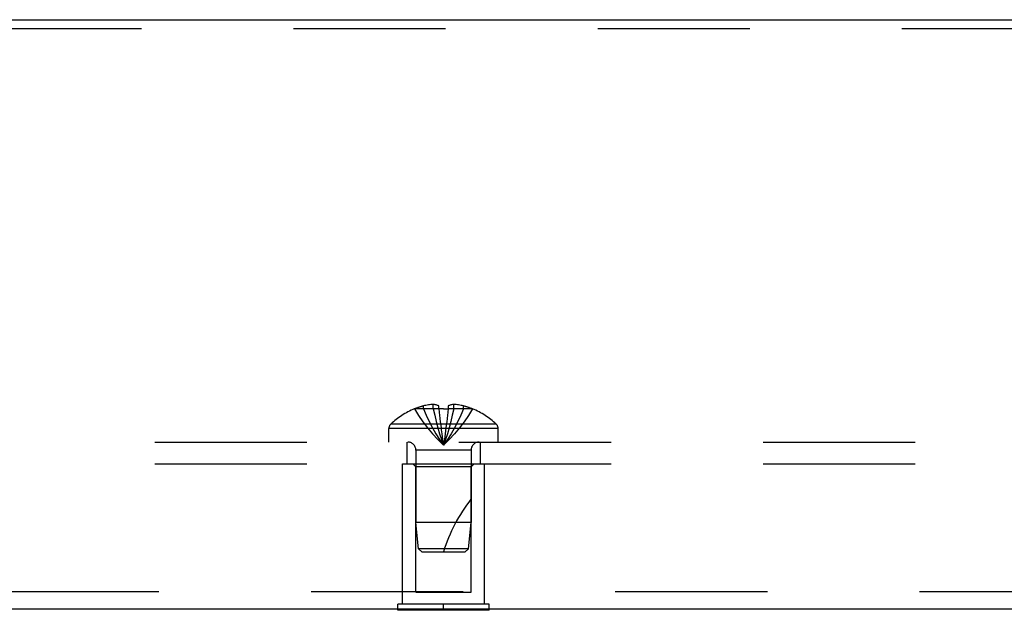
# Model space of a CAD drawing. Header units: inches. Extents: x 0 to 94.4, y 0 to 61.1.
# Tile 13 of 112: x 29.4 to 32.8, y 27.8 to 29.8. Entities that reach past the tile are written whole.
import ezdxf

# ---------------------------------------------------------------- set-up
doc = ezdxf.new("R2010")
doc.units = ezdxf.units.IN
doc.header["$LTSCALE"] = 5.194444
doc.header["$MEASUREMENT"] = 0
doc.linetypes.add('HIDDEN', pattern=[0.2, 0.1, -0.1])
doc.layers.get('0').update_dxf_attribs({"linetype": 'CONTINUOUS'})
doc.layers.add('DEFAULT_2', color=8, linetype='HIDDEN')
doc.layers.add('SUBPANEL', color=7, linetype='CONTINUOUS')

msp = doc.modelspace()

# ---------------------------------------------------------------- linework, layer by layer
at = {"color": 3, "linetype": 'Continuous'}
for p, q in [((18.9447, 29.8342), (42.8247, 29.8342)), ((42.7647, 27.8203), (19.0047, 27.8203))]:
    msp.add_line(p, q, dxfattribs=at)
at = {"color": 7, "linetype": 'Continuous'}
for p, q in [((30.7287, 27.8163), (30.7287, 27.8203)), ((31.0407, 27.8163), (30.7287, 27.8163)), ((30.8847, 27.8163), (30.8847, 27.8203)), ((31.0407, 27.8163), (31.0407, 27.8203))]:
    msp.add_line(p, q, dxfattribs=at)
at = {"layer": 'DEFAULT_2', "color": 8, "linetype": 'HIDDEN'}
for p, q in [((18.9447, 29.8042), (42.8247, 29.8042)), ((30.7447, 28.3163), (31.0247, 28.3163)), ((30.7447, 27.8373), (30.7447, 28.3163)), ((30.7897, 28.3063), (30.7797, 28.3163)), ((30.9797, 28.3063), (30.9897, 28.3163)), ((31.0247, 27.8373), (31.0247, 28.3163)), ((30.9797, 28.3063), (30.7897, 28.3063)), ((30.7897, 27.8788), (30.7897, 28.3063)), ((30.9797, 27.8788), (30.9797, 28.3063)), ((19.0047, 27.8803), (42.7647, 27.8803)), ((30.7897, 27.8788), (30.9797, 27.8788)), ((31.0407, 27.8373), (30.7287, 27.8373)), ((30.7287, 27.8203), (30.7287, 27.8373)), ((30.8847, 27.8203), (30.8847, 27.8373)), ((31.0407, 27.8203), (31.0407, 27.8373))]:
    msp.add_line(p, q, dxfattribs=at)
at = {"layer": 'SUBPANEL', "color": 8, "linetype": 'HIDDEN'}
for p, q in [((30.8498, 28.5046), (30.8498, 28.5196)), ((30.9196, 28.5046), (30.9196, 28.5196)), ((30.7852, 28.5046), (30.7854, 28.5042)), ((30.7864, 28.5046), (30.7854, 28.5042)), ((30.8692, 28.5046), (30.7864, 28.5046)), ((30.8162, 28.5046), (30.8162, 28.5147)), ((30.8692, 28.5046), (30.8692, 28.5147)), ((30.8692, 28.5046), (30.8714, 28.4821)), ((30.8692, 28.5046), (30.8692, 28.5042)), ((30.9002, 28.5046), (30.898, 28.4821)), ((30.9002, 28.5147), (30.9002, 28.5046)), ((30.983, 28.5046), (30.9002, 28.5046)), ((30.9002, 28.5042), (30.9002, 28.5046)), ((30.9532, 28.5046), (30.9532, 28.5147)), ((30.984, 28.5042), (30.983, 28.5046)), ((30.9842, 28.5046), (30.984, 28.5042)), ((31.065, 28.4523), (30.7044, 28.4523)), ((30.8713, 28.4825), (30.8737, 28.4606)), ((30.8736, 28.4609), (30.8762, 28.4398)), ((31.0712, 28.4378), (30.6982, 28.4378)), ((30.6982, 28.3913), (30.6982, 28.4378)), ((30.8761, 28.4399), (30.8788, 28.4194)), ((31.0712, 28.3913), (31.0712, 28.4378)), ((19.5097, 28.3913), (42.2597, 28.3913)), ((30.7597, 28.3913), (30.7597, 28.3163)), ((31.0097, 28.3913), (31.0097, 28.3163)), ((30.9787, 28.3631), (30.7907, 28.3631)), ((30.7907, 28.3631), (30.7907, 28.1163)), ((30.9787, 28.3631), (30.9787, 28.1163)), ((19.5097, 28.3163), (42.2597, 28.3163)), ((30.9787, 28.1163), (30.7907, 28.1163)), ((30.7997, 28.0262), (30.7907, 28.1163)), ((30.9697, 28.0262), (30.9787, 28.1163)), ((30.9697, 28.0262), (30.7997, 28.0262)), ((30.8107, 28.0163), (30.7997, 28.0262)), ((30.8107, 28.0163), (30.9587, 28.0163)), ((30.9587, 28.0163), (30.9697, 28.0262))]:
    msp.add_line(p, q, dxfattribs=at)
for points in [[(30.8498, 28.5196), (30.8456, 28.5193), (30.8414, 28.5189), (30.8372, 28.5184), (30.833, 28.5179), (30.8288, 28.5172), (30.8246, 28.5164), (30.8204, 28.5156), (30.8162, 28.5147)], [(30.8692, 28.5147), (30.8666, 28.5157), (30.8641, 28.5165), (30.8616, 28.5173), (30.8592, 28.5179), (30.8568, 28.5185), (30.8545, 28.5189), (30.8521, 28.5193), (30.8498, 28.5196)], [(30.9196, 28.5196), (30.9173, 28.5193), (30.9149, 28.5189), (30.9126, 28.5185), (30.9102, 28.5179), (30.9078, 28.5173), (30.9053, 28.5165), (30.9028, 28.5157), (30.9002, 28.5147)], [(30.9532, 28.5147), (30.949, 28.5156), (30.9448, 28.5164), (30.9406, 28.5172), (30.9364, 28.5179), (30.9322, 28.5184), (30.928, 28.5189), (30.9238, 28.5193), (30.9196, 28.5196)], [(30.7854, 28.5042), (30.7991, 28.4821), (30.814, 28.4606), (30.8299, 28.4398), (30.8471, 28.4194), (30.8653, 28.3997), (30.8847, 28.3806)], [(30.8162, 28.5046), (30.8256, 28.4825), (30.8359, 28.4609), (30.8469, 28.4399), (30.8587, 28.4196), (30.8713, 28.3998), (30.8847, 28.3806)], [(30.8498, 28.5046), (30.8546, 28.4825), (30.8598, 28.4609), (30.8654, 28.4399), (30.8715, 28.4196), (30.8779, 28.3998), (30.8847, 28.3806)], [(30.8847, 28.5046), (30.8821, 28.5046), (30.8795, 28.5046), (30.8769, 28.5045), (30.8744, 28.5044), (30.8718, 28.5043), (30.8692, 28.5042)], [(30.8847, 28.5046), (30.8873, 28.5046), (30.8899, 28.5046), (30.8925, 28.5045), (30.895, 28.5044), (30.8976, 28.5043), (30.9002, 28.5042)], [(30.9196, 28.5046), (30.9148, 28.4825), (30.9096, 28.4609), (30.904, 28.4399), (30.8979, 28.4196), (30.8915, 28.3998), (30.8847, 28.3806)], [(30.9532, 28.5046), (30.9438, 28.4825), (30.9335, 28.4609), (30.9225, 28.4399), (30.9107, 28.4196), (30.8981, 28.3998), (30.8847, 28.3806)], [(30.984, 28.5042), (30.9703, 28.4821), (30.9554, 28.4606), (30.9395, 28.4398), (30.9223, 28.4194), (30.9041, 28.3997), (30.8847, 28.3806)], [(30.8981, 28.4825), (30.8957, 28.4606), (30.8932, 28.4398), (30.8906, 28.4194), (30.8877, 28.3997), (30.8847, 28.3806)], [(30.8957, 28.4609), (30.8932, 28.4399), (30.8906, 28.4196), (30.8877, 28.3998), (30.8847, 28.3806)], [(30.8788, 28.4196), (30.8817, 28.3998), (30.8847, 28.3806)], [(30.8788, 28.4194), (30.8817, 28.3997), (30.8847, 28.3806)]]:
    msp.add_lwpolyline(points, dxfattribs=at)
for centre, radius, start, end in [((30.8847, 28.2624), 0.2618, 112.3613, 133.5138), ((30.8847, 28.2624), 0.2614, 105.1941, 112.0894), ((30.8847, 28.2624), 0.2614, 67.9106, 74.8059), ((30.8847, 28.2624), 0.2618, 46.4862, 67.6387), ((30.7182, 28.4378), 0.02, 133.5138, 180), ((31.0512, 28.4378), 0.02, 0, 46.4862), ((30.7625, 28.3631), 0.0282, 0, 90), ((31.0069, 28.3631), 0.0282, 90, 180), ((31.4299, 27.8461), 0.5712, 142.1862, 162.6646)]:
    msp.add_arc(centre, radius, start, end, dxfattribs=at)

doc.saveas('drawing.dxf')
